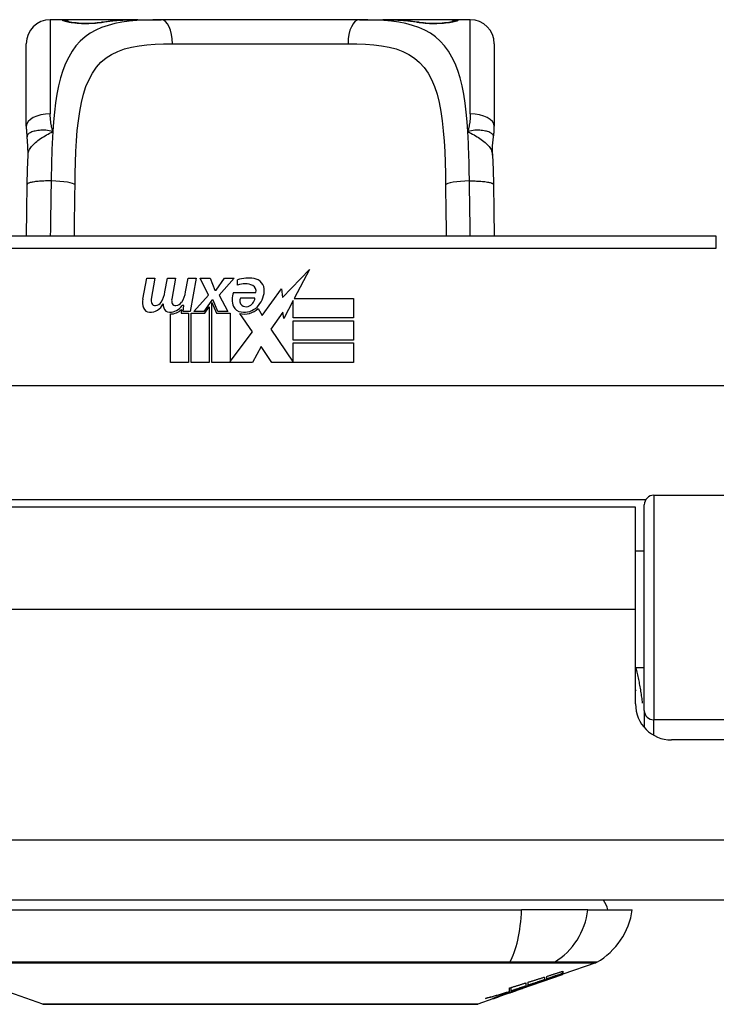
# Model space of a CAD drawing. Header units: inches. Extents: x 14 to 456, y 41 to 215.
# Tile 38 of 256: x 104.95 to 106.1, y 40.54 to 42.15. Entities that reach past the tile are written whole.
import ezdxf

# ---------------------------------------------------------------- set-up
doc = ezdxf.new("R2010")
doc.units = ezdxf.units.IN
doc.header["$MEASUREMENT"] = 0
doc.layers.add('Visible Edges(ANSI)', color=7, linetype='Continuous', lineweight=25)
doc.layers.add('Visible Tangent Edges(ANSI)', color=7, linetype='Continuous', lineweight=25)

msp = doc.modelspace()

# ---------------------------------------------------------------- linework, layer by layer
at = {"layer": 'Visible Edges(ANSI)'}
for p, q in [((105.0244, 42.1541), (105.0047, 42.1541)), ((105.1482, 42.1541), (105.0244, 42.1541)), ((105.1482, 42.1541), (105.1866, 42.1541)), ((105.5118, 42.1541), (105.1866, 42.1541)), ((105.5118, 42.1541), (105.5502, 42.1541)), ((105.674, 42.1541), (105.5502, 42.1541)), ((105.6937, 42.1541), (105.674, 42.1541)), ((104.9654, 41.9793), (104.9654, 42.1147)), ((105.7331, 42.1147), (105.7331, 41.9793)), ((106.0973, 41.7987), (104.6012, 41.7987)), ((105.3859, 41.6982), (105.4298, 41.7444)), ((105.4298, 41.7444), (105.4049, 41.6967)), ((105.1566, 41.6957), (105.1632, 41.73)), ((105.1632, 41.73), (105.1764, 41.73)), ((105.1764, 41.73), (105.1703, 41.6955)), ((105.1929, 41.7075), (105.1968, 41.73)), ((105.1968, 41.73), (105.21, 41.73)), ((105.21, 41.73), (105.2039, 41.6955)), ((105.2268, 41.7075), (105.2307, 41.73)), ((105.2307, 41.73), (105.2439, 41.73)), ((105.2439, 41.73), (105.2343, 41.6754)), ((105.2508, 41.73), (105.267, 41.73)), ((105.2643, 41.7019), (105.2508, 41.73)), ((105.267, 41.73), (105.2745, 41.7105)), ((105.2769, 41.7105), (105.2904, 41.73)), ((105.3066, 41.73), (105.282, 41.7021)), ((105.2904, 41.73), (105.3066, 41.73)), ((105.312, 41.7183), (105.312, 41.7273)), ((105.2745, 41.7105), (105.2769, 41.7105)), ((105.3054, 41.7063), (105.342, 41.7063)), ((105.3525, 41.6684), (105.3839, 41.7124)), ((105.3839, 41.7124), (105.3859, 41.6982)), ((105.24, 41.6754), (105.2643, 41.7019)), ((105.2697, 41.6938), (105.2564, 41.6754)), ((105.2718, 41.6938), (105.2697, 41.6938)), ((105.2697, 41.6902), (105.2772, 41.6726)), ((105.2697, 41.5917), (105.2697, 41.6902)), ((105.2796, 41.6754), (105.2718, 41.6938)), ((105.282, 41.7021), (105.2958, 41.6754)), ((105.3405, 41.6973), (105.3165, 41.6973)), ((105.4032, 41.6934), (105.3879, 41.664)), ((105.4032, 41.6646), (105.4032, 41.6934)), ((105.4049, 41.6967), (105.5019, 41.6967)), ((105.5019, 41.6967), (105.5019, 41.6646)), ((105.2019, 41.5917), (105.2019, 41.6712)), ((105.2199, 41.6787), (105.2193, 41.6726)), ((105.2193, 41.6726), (105.2316, 41.6726)), ((105.2238, 41.685), (105.2209, 41.685)), ((105.2229, 41.6754), (105.2238, 41.685)), ((105.2343, 41.6754), (105.2229, 41.6754)), ((105.2316, 41.6726), (105.2316, 41.5917)), ((105.2358, 41.6726), (105.258, 41.6726)), ((105.2358, 41.5917), (105.2358, 41.6726)), ((105.2564, 41.6754), (105.24, 41.6754)), ((105.258, 41.6726), (105.2655, 41.6829)), ((105.2655, 41.6829), (105.2655, 41.5917)), ((105.2772, 41.6726), (105.2997, 41.6726)), ((105.2958, 41.6754), (105.2796, 41.6754)), ((105.2997, 41.6726), (105.2997, 41.593)), ((105.3363, 41.642), (105.3156, 41.6718)), ((105.3456, 41.6799), (105.3525, 41.6684)), ((105.386, 41.6741), (105.3663, 41.646)), ((105.3879, 41.664), (105.386, 41.6741)), ((105.5019, 41.6646), (105.4032, 41.6646)), ((105.4032, 41.6601), (105.5019, 41.6601)), ((105.4032, 41.628), (105.4032, 41.6601)), ((105.5019, 41.6601), (105.5019, 41.628)), ((105.2997, 41.593), (105.3363, 41.642)), ((105.3663, 41.646), (105.4032, 41.5923)), ((105.5019, 41.628), (105.4032, 41.628)), ((105.4032, 41.6238), (105.5019, 41.6238)), ((105.4032, 41.5923), (105.4032, 41.6238)), ((105.5019, 41.6238), (105.5019, 41.5917)), ((105.3505, 41.6178), (105.3366, 41.5917)), ((105.3681, 41.5917), (105.3505, 41.6178)), ((105.2316, 41.5917), (105.2019, 41.5917)), ((105.2655, 41.5917), (105.2358, 41.5917)), ((105.3366, 41.5917), (105.2697, 41.5917)), ((105.5019, 41.5917), (105.3681, 41.5917)), ((106.5061, 41.553), (104.1923, 41.553)), ((105.9949, 41.3737), (106.5845, 41.3737)), ((105.9647, 41.3542), (104.7337, 41.3542)), ((105.9647, 41.1862), (105.9647, 41.3542)), ((105.9791, 41.0203), (105.9791, 41.358)), ((105.9791, 41.2817), (105.9647, 41.2817)), ((105.9647, 41.0312), (105.9647, 41.1862)), ((105.9791, 41.0907), (105.9647, 41.0907)), ((105.9791, 41.0203), (105.9791, 40.9926)), ((106.5712, 40.9722), (106.0238, 40.9722)), ((109.5002, 40.7092), (61.8952, 40.7092)), ((104.9205, 40.6934), (105.7779, 40.6934)), ((105.8867, 40.6934), (105.7779, 40.6934)), ((105.8867, 40.6934), (105.9595, 40.6934)), ((105.8996, 40.6065), (105.8457, 40.5877)), ((105.8457, 40.5878), (105.8447, 40.5874)), ((105.8447, 40.5873), (105.8447, 40.5875)), ((105.8452, 40.5889), (105.8452, 40.5926)), ((105.8457, 40.5927), (105.8457, 40.5883)), ((105.8457, 40.5879), (105.8457, 40.5877)), ((105.7784, 40.5641), (105.8447, 40.5873)), ((105.785, 40.5734), (105.785, 40.5684)), ((105.7887, 40.5697), (105.7887, 40.5746)), ((105.8039, 40.5733), (105.8039, 40.5738)), ((105.8155, 40.583), (105.8155, 40.5788)), ((105.819, 40.58), (105.819, 40.5841)), ((105.824, 40.5805), (105.824, 40.5812)), ((104.9924, 40.5388), (104.9142, 40.5662)), ((105.7784, 40.5641), (105.737, 40.5496)), ((105.757, 40.5583), (105.757, 40.5591)), ((105.7577, 40.5573), (105.7577, 40.5576)), ((105.7577, 40.5573), (105.7577, 40.557)), ((105.7582, 40.5595), (105.7582, 40.5652)), ((105.761, 40.5604), (105.761, 40.5661)), ((105.7697, 40.5612), (105.7697, 40.5615)), ((105.7767, 40.5636), (105.7767, 40.5637)), ((105.7855, 40.5681), (105.7771, 40.5651)), ((105.7771, 40.5651), (105.7771, 40.5654)), ((105.7797, 40.5647), (105.7797, 40.5651)), ((105.7819, 40.5659), (105.7819, 40.5666)), ((105.7305, 40.5474), (105.706, 40.5388)), ((105.7305, 40.5474), (105.7305, 40.5474)), ((105.7402, 40.5508), (105.7327, 40.5482)), ((105.7327, 40.5482), (105.7327, 40.5487)), ((105.7383, 40.5502), (105.7383, 40.5508)), ((105.7502, 40.5547), (105.7502, 40.555)), ((105.7502, 40.5543), (105.7502, 40.5547))]:
    msp.add_line(p, q, dxfattribs=at)
at = {"layer": 'Visible Edges(ANSI)', "flags": 128}
for points in [[(105.0324, 42.1515), (105.033, 42.1514), (105.0346, 42.151), (105.0399, 42.1501), (105.0471, 42.1492), (105.0554, 42.1486), (105.0645, 42.1484), (105.0734, 42.1486), (105.0817, 42.1493), (105.0886, 42.1502)], [(105.0886, 42.1502), (105.1028, 42.152), (105.1175, 42.1532), (105.1327, 42.1539), (105.1482, 42.1541)], [(105.5502, 42.1541), (105.5657, 42.1539), (105.5809, 42.1532), (105.5956, 42.152), (105.6099, 42.1502)], [(105.6099, 42.1502), (105.6168, 42.1493), (105.6251, 42.1486), (105.634, 42.1484), (105.643, 42.1486), (105.6514, 42.1492), (105.6586, 42.1501), (105.6638, 42.151), (105.6654, 42.1514), (105.6661, 42.1515)], [(104.9654, 41.9793), (104.9654, 41.9786), (104.9654, 41.9779), (104.9654, 41.9772), (104.9654, 41.9765), (104.9654, 41.9758), (104.9654, 41.9751), (104.9655, 41.9744), (104.9655, 41.9736), (104.9655, 41.9729), (104.9656, 41.9722), (104.9656, 41.9715), (104.9657, 41.9708), (104.9657, 41.9701), (104.9658, 41.9693), (104.9659, 41.9686), (104.9659, 41.9679), (104.966, 41.9672), (104.9661, 41.9665), (104.9661, 41.9657), (104.9662, 41.965), (104.9663, 41.9643), (104.9664, 41.9636), (104.9665, 41.9628), (104.9666, 41.9621)], [(105.7318, 41.9621), (105.7319, 41.9628), (105.732, 41.9636), (105.7321, 41.9643), (105.7322, 41.965), (105.7323, 41.9657), (105.7324, 41.9665), (105.7325, 41.9672), (105.7325, 41.9679), (105.7326, 41.9686), (105.7327, 41.9693), (105.7327, 41.9701), (105.7328, 41.9708), (105.7328, 41.9715), (105.7329, 41.9722), (105.7329, 41.9729), (105.7329, 41.9736), (105.733, 41.9744), (105.733, 41.9751), (105.733, 41.9758), (105.733, 41.9765), (105.7331, 41.9772), (105.7331, 41.9779), (105.7331, 41.9786), (105.7331, 41.9793)], [(104.9682, 41.9318), (104.9681, 41.947), (104.9666, 41.9621)], [(105.7303, 41.9318), (105.7303, 41.947), (105.7318, 41.9621)], [(104.9668, 41.8837), (104.9673, 41.908), (104.9682, 41.9318)], [(105.7303, 41.9318), (105.7311, 41.908), (105.7316, 41.8837)], [(104.9656, 41.7987), (104.9661, 41.8409), (104.9668, 41.8837)], [(105.7316, 41.8837), (105.7323, 41.8409), (105.7329, 41.7987)], [(105.9647, 41.0545), (105.9647, 41.0544), (105.9648, 41.0544), (105.9648, 41.0543), (105.9648, 41.0543), (105.9648, 41.0542), (105.9649, 41.0542), (105.9649, 41.0541), (105.9649, 41.054), (105.9649, 41.054), (105.9649, 41.0539), (105.965, 41.0539), (105.965, 41.0538), (105.965, 41.0538), (105.965, 41.0537), (105.9651, 41.0537), (105.9651, 41.0536), (105.9651, 41.0536), (105.9651, 41.0535), (105.9651, 41.0535), (105.9652, 41.0534), (105.9652, 41.0533), (105.9652, 41.0533), (105.9652, 41.0532), (105.9652, 41.0532)], [(105.8005, 40.5726), (105.8022, 40.5733), (105.804, 40.5739), (105.8057, 40.5745), (105.8075, 40.5752), (105.8093, 40.5758), (105.811, 40.5765), (105.8128, 40.5771), (105.8146, 40.5778), (105.8165, 40.5784), (105.8183, 40.5791), (105.8201, 40.5798), (105.822, 40.5805), (105.8239, 40.5811), (105.8257, 40.5818), (105.8276, 40.5825), (105.8295, 40.5832), (105.8314, 40.5839), (105.8334, 40.5846), (105.8353, 40.5853), (105.8373, 40.586), (105.8392, 40.5867), (105.8412, 40.5875), (105.8432, 40.5882), (105.8452, 40.5889)], [(105.819, 40.5841), (105.8201, 40.5845), (105.8212, 40.5848), (105.8223, 40.5852), (105.8234, 40.5856), (105.8246, 40.5859), (105.8257, 40.5863), (105.8268, 40.5866), (105.8279, 40.587), (105.829, 40.5873), (105.8301, 40.5877), (105.8312, 40.5881), (105.8324, 40.5884), (105.8335, 40.5888), (105.8346, 40.5891), (105.8357, 40.5895), (105.8368, 40.5898), (105.8379, 40.5902), (105.8391, 40.5906), (105.8402, 40.5909), (105.8413, 40.5913), (105.8424, 40.5916), (105.8435, 40.592), (105.8446, 40.5924), (105.8457, 40.5927)], [(105.8452, 40.5889), (105.8441, 40.5885), (105.843, 40.5882), (105.8419, 40.5878), (105.8409, 40.5874), (105.8398, 40.587), (105.8387, 40.5867), (105.8376, 40.5863), (105.8365, 40.5859), (105.8354, 40.5855), (105.8343, 40.5852), (105.8332, 40.5848), (105.8321, 40.5844), (105.831, 40.5841), (105.8299, 40.5837), (105.8288, 40.5833), (105.8277, 40.5829), (105.8266, 40.5826), (105.8255, 40.5822), (105.8244, 40.5818), (105.8234, 40.5814), (105.8223, 40.5811), (105.8212, 40.5807), (105.8201, 40.5803), (105.819, 40.58)], [(105.8457, 40.5883), (105.8449, 40.588), (105.844, 40.5877), (105.8431, 40.5874), (105.8423, 40.5871), (105.8414, 40.5867), (105.8405, 40.5864), (105.8396, 40.5861), (105.8387, 40.5858), (105.8378, 40.5854), (105.8369, 40.5851), (105.836, 40.5848), (105.835, 40.5845), (105.8341, 40.5841), (105.8332, 40.5838), (105.8323, 40.5835), (105.8314, 40.5831), (105.8304, 40.5828), (105.8295, 40.5825), (105.8286, 40.5821), (105.8277, 40.5818), (105.8267, 40.5815), (105.8258, 40.5811), (105.8249, 40.5808), (105.824, 40.5805)], [(105.824, 40.5805), (105.8249, 40.5808), (105.8258, 40.5811), (105.8267, 40.5814), (105.8276, 40.5817), (105.8285, 40.582), (105.8294, 40.5823), (105.8303, 40.5826), (105.8312, 40.5829), (105.8321, 40.5832), (105.833, 40.5835), (105.834, 40.5839), (105.8349, 40.5842), (105.8358, 40.5845), (105.8367, 40.5848), (105.8376, 40.5851), (105.8385, 40.5854), (105.8394, 40.5857), (105.8403, 40.586), (105.8412, 40.5863), (105.8421, 40.5866), (105.843, 40.5869), (105.8439, 40.5873), (105.8448, 40.5876), (105.8457, 40.5879)], [(105.7582, 40.5652), (105.7593, 40.5656), (105.7605, 40.5659), (105.7616, 40.5663), (105.7627, 40.5666), (105.7638, 40.5669), (105.7649, 40.5673), (105.766, 40.5676), (105.7672, 40.568), (105.7683, 40.5683), (105.7694, 40.5686), (105.7705, 40.569), (105.7716, 40.5693), (105.7727, 40.5697), (105.7738, 40.57), (105.775, 40.5703), (105.7761, 40.5707), (105.7772, 40.571), (105.7783, 40.5714), (105.7794, 40.5717), (105.7805, 40.5721), (105.7816, 40.5724), (105.7828, 40.5728), (105.7839, 40.5731), (105.785, 40.5734)], [(105.7771, 40.5651), (105.7781, 40.5654), (105.779, 40.5658), (105.78, 40.5661), (105.781, 40.5664), (105.782, 40.5667), (105.783, 40.567), (105.7839, 40.5673), (105.7849, 40.5676), (105.7859, 40.5679), (105.7869, 40.5682), (105.7878, 40.5685), (105.7888, 40.5688), (105.7898, 40.5692), (105.7908, 40.5695), (105.7917, 40.5698), (105.7927, 40.5701), (105.7937, 40.5704), (105.7947, 40.5707), (105.7956, 40.571), (105.7966, 40.5714), (105.7976, 40.5717), (105.7985, 40.572), (105.7995, 40.5723), (105.8005, 40.5726)], [(105.8039, 40.5733), (105.8028, 40.5729), (105.8018, 40.5725), (105.8008, 40.5722), (105.7998, 40.5718), (105.7987, 40.5714), (105.7977, 40.5711), (105.7967, 40.5707), (105.7956, 40.5703), (105.7946, 40.5699), (105.7936, 40.5696), (105.7925, 40.5692), (105.7915, 40.5688), (105.7904, 40.5685), (105.7894, 40.5681), (105.7884, 40.5677), (105.7873, 40.5673), (105.7863, 40.567), (105.7852, 40.5666), (105.7842, 40.5662), (105.7831, 40.5659), (105.7821, 40.5655), (105.7811, 40.5651), (105.78, 40.5648), (105.779, 40.5644)], [(105.7887, 40.5746), (105.7898, 40.575), (105.791, 40.5753), (105.7921, 40.5757), (105.7932, 40.576), (105.7943, 40.5763), (105.7954, 40.5767), (105.7965, 40.577), (105.7977, 40.5774), (105.7988, 40.5777), (105.7999, 40.5781), (105.801, 40.5784), (105.8021, 40.5788), (105.8032, 40.5791), (105.8043, 40.5795), (105.8055, 40.5799), (105.8066, 40.5802), (105.8077, 40.5806), (105.8088, 40.5809), (105.8099, 40.5813), (105.811, 40.5816), (105.8121, 40.582), (105.8133, 40.5823), (105.8144, 40.5827), (105.8155, 40.583)], [(105.8155, 40.5788), (105.8144, 40.5784), (105.8133, 40.578), (105.8121, 40.5776), (105.811, 40.5772), (105.8099, 40.5769), (105.8088, 40.5765), (105.8077, 40.5761), (105.8066, 40.5757), (105.8055, 40.5754), (105.8043, 40.575), (105.8032, 40.5746), (105.8021, 40.5742), (105.801, 40.5738), (105.7999, 40.5735), (105.7988, 40.5731), (105.7976, 40.5727), (105.7965, 40.5723), (105.7954, 40.572), (105.7943, 40.5716), (105.7932, 40.5712), (105.7921, 40.5708), (105.791, 40.5704), (105.7898, 40.5701), (105.7887, 40.5697)], [(105.8447, 40.5873), (105.843, 40.5867), (105.8413, 40.5862), (105.8397, 40.5856), (105.838, 40.585), (105.8363, 40.5844), (105.8346, 40.5838), (105.8329, 40.5832), (105.8312, 40.5826), (105.8295, 40.582), (105.8278, 40.5814), (105.8261, 40.5809), (105.8244, 40.5803), (105.8227, 40.5797), (105.8209, 40.5791), (105.8192, 40.5785), (105.8175, 40.5779), (105.8158, 40.5773), (105.8141, 40.5767), (105.8124, 40.5762), (105.8107, 40.5756), (105.809, 40.575), (105.8073, 40.5744), (105.8056, 40.5738), (105.8039, 40.5733)], [(105.7185, 40.5479), (105.7201, 40.5484), (105.7218, 40.5488), (105.7235, 40.5493), (105.7251, 40.5498), (105.7268, 40.5502), (105.7285, 40.5507), (105.7301, 40.5512), (105.7318, 40.5516), (105.7334, 40.5521), (105.7351, 40.5526), (105.7368, 40.5531), (105.7384, 40.5536), (105.7401, 40.5541), (105.7417, 40.5545), (105.7434, 40.555), (105.745, 40.5555), (105.7467, 40.556), (105.7484, 40.5565), (105.75, 40.557), (105.7517, 40.5575), (105.7533, 40.558), (105.7549, 40.5585), (105.7566, 40.559), (105.7582, 40.5595)], [(105.757, 40.5583), (105.7554, 40.5578), (105.7538, 40.5574), (105.7522, 40.5569), (105.7506, 40.5564), (105.749, 40.556), (105.7474, 40.5555), (105.7458, 40.5551), (105.7442, 40.5546), (105.7426, 40.5542), (105.741, 40.5537), (105.7394, 40.5533), (105.7378, 40.5529), (105.7362, 40.5524), (105.7346, 40.552), (105.733, 40.5516), (105.7314, 40.5511), (105.7298, 40.5507), (105.7282, 40.5503), (105.7265, 40.5499), (105.7249, 40.5495), (105.7233, 40.5491), (105.7217, 40.5487), (105.7201, 40.5483), (105.7185, 40.5479)], [(105.7819, 40.5659), (105.7803, 40.5654), (105.7788, 40.5649), (105.7773, 40.5644), (105.7758, 40.5639), (105.7743, 40.5634), (105.7727, 40.5629), (105.7712, 40.5624), (105.7697, 40.5619), (105.7682, 40.5614), (105.7666, 40.5609), (105.7651, 40.5604), (105.7636, 40.56), (105.762, 40.5595), (105.7605, 40.559), (105.759, 40.5585), (105.7574, 40.558), (105.7559, 40.5575), (105.7544, 40.5571), (105.7528, 40.5566), (105.7513, 40.5561), (105.7498, 40.5556), (105.7482, 40.5552), (105.7467, 40.5547), (105.7452, 40.5542)], [(105.7452, 40.5542), (105.7456, 40.5544), (105.7461, 40.5546), (105.7466, 40.5547), (105.7471, 40.5549), (105.7476, 40.5551), (105.7481, 40.5552), (105.7486, 40.5554), (105.7491, 40.5556), (105.7496, 40.5558), (105.7501, 40.5559), (105.7506, 40.5561), (105.7511, 40.5563), (105.7516, 40.5564), (105.7521, 40.5566), (105.7525, 40.5568), (105.753, 40.5569), (105.7535, 40.5571), (105.754, 40.5573), (105.7545, 40.5575), (105.755, 40.5576), (105.7555, 40.5578), (105.756, 40.558), (105.7565, 40.5581), (105.757, 40.5583)], [(105.7482, 40.5543), (105.7492, 40.5547), (105.7502, 40.555), (105.7512, 40.5554), (105.7522, 40.5557), (105.7532, 40.556), (105.7542, 40.5564), (105.7552, 40.5567), (105.7562, 40.557), (105.7571, 40.5574), (105.7581, 40.5577), (105.759, 40.558), (105.76, 40.5583), (105.7609, 40.5586), (105.7618, 40.5589), (105.7627, 40.5592), (105.7636, 40.5595), (105.7645, 40.5598), (105.7653, 40.5601), (105.7662, 40.5603), (105.767, 40.5606), (105.7678, 40.5609), (105.7685, 40.5611), (105.7693, 40.5614), (105.77, 40.5616)], [(105.7692, 40.5609), (105.7685, 40.5607), (105.7677, 40.5604), (105.7669, 40.5601), (105.7662, 40.5598), (105.7654, 40.5596), (105.7646, 40.5593), (105.7638, 40.559), (105.763, 40.5587), (105.7622, 40.5584), (105.7613, 40.5582), (105.7605, 40.5579), (105.7597, 40.5576), (105.7589, 40.5573), (105.7581, 40.557), (105.7573, 40.5567), (105.7565, 40.5565), (105.7557, 40.5562), (105.7549, 40.5559), (105.7541, 40.5556), (105.7533, 40.5553), (105.7525, 40.5551), (105.7517, 40.5548), (105.751, 40.5545), (105.7502, 40.5543)], [(105.7692, 40.5611), (105.769, 40.561), (105.7687, 40.561), (105.7684, 40.5609), (105.7681, 40.5608), (105.7678, 40.5606), (105.7674, 40.5605), (105.767, 40.5604), (105.7666, 40.5603), (105.7662, 40.5601), (105.7657, 40.56), (105.7652, 40.5598), (105.7647, 40.5596), (105.7642, 40.5595), (105.7637, 40.5593), (105.7631, 40.5591), (105.7626, 40.5589), (105.762, 40.5587), (105.7614, 40.5585), (105.7608, 40.5583), (105.7602, 40.5581), (105.7596, 40.5579), (105.759, 40.5577), (105.7584, 40.5575), (105.7577, 40.5573)], [(105.7577, 40.557), (105.7581, 40.5571), (105.7586, 40.5572), (105.759, 40.5574), (105.7594, 40.5576), (105.7599, 40.5577), (105.7603, 40.5579), (105.7608, 40.558), (105.7612, 40.5582), (105.7617, 40.5583), (105.7622, 40.5585), (105.7626, 40.5587), (105.7631, 40.5588), (105.7635, 40.559), (105.764, 40.5591), (105.7644, 40.5593), (105.7648, 40.5594), (105.7652, 40.5596), (105.7656, 40.5597), (105.766, 40.5599), (105.7664, 40.56), (105.7668, 40.5601), (105.7671, 40.5602), (105.7674, 40.5604), (105.7677, 40.5605)], [(105.785, 40.5684), (105.784, 40.5681), (105.783, 40.5677), (105.782, 40.5674), (105.781, 40.5671), (105.78, 40.5667), (105.779, 40.5664), (105.778, 40.5661), (105.777, 40.5657), (105.776, 40.5654), (105.775, 40.5651), (105.774, 40.5647), (105.773, 40.5644), (105.772, 40.564), (105.771, 40.5637), (105.77, 40.5634), (105.769, 40.563), (105.768, 40.5627), (105.767, 40.5624), (105.766, 40.562), (105.765, 40.5617), (105.764, 40.5614), (105.763, 40.561), (105.762, 40.5607), (105.761, 40.5604)], [(105.761, 40.5604), (105.762, 40.5607), (105.763, 40.561), (105.7641, 40.5613), (105.7651, 40.5616), (105.7661, 40.5619), (105.7671, 40.5623), (105.7681, 40.5626), (105.7692, 40.5629), (105.7702, 40.5632), (105.7712, 40.5635), (105.7722, 40.5639), (105.7733, 40.5642), (105.7743, 40.5645), (105.7753, 40.5648), (105.7763, 40.5651), (105.7773, 40.5655), (105.7784, 40.5658), (105.7794, 40.5661), (105.7804, 40.5664), (105.7814, 40.5668), (105.7824, 40.5671), (105.7834, 40.5674), (105.7845, 40.5677), (105.7855, 40.5681)], [(105.7677, 40.5605), (105.768, 40.5606), (105.7682, 40.5606), (105.7684, 40.5607), (105.7686, 40.5608), (105.7688, 40.5609), (105.7689, 40.5609), (105.7691, 40.561), (105.7692, 40.561), (105.7693, 40.5611), (105.7694, 40.5611), (105.7695, 40.5611), (105.7696, 40.5612), (105.7697, 40.5612), (105.7697, 40.5612), (105.7697, 40.5612), (105.7697, 40.5612), (105.7697, 40.5612), (105.7697, 40.5612), (105.7697, 40.5612), (105.7696, 40.5612), (105.7695, 40.5612), (105.7695, 40.5612), (105.7693, 40.5611), (105.7692, 40.5611)], [(105.7767, 40.5636), (105.7767, 40.5636), (105.7766, 40.5635), (105.7765, 40.5635), (105.7763, 40.5635), (105.7762, 40.5634), (105.776, 40.5633), (105.7758, 40.5632), (105.7755, 40.5632), (105.7753, 40.5631), (105.775, 40.563), (105.7747, 40.5629), (105.7744, 40.5627), (105.774, 40.5626), (105.7737, 40.5625), (105.7733, 40.5624), (105.7729, 40.5622), (105.7725, 40.5621), (105.7721, 40.5619), (105.7716, 40.5618), (105.7712, 40.5616), (105.7707, 40.5614), (105.7702, 40.5613), (105.7697, 40.5611), (105.7692, 40.5609)], [(105.77, 40.5616), (105.7707, 40.5618), (105.7713, 40.562), (105.7719, 40.5622), (105.7725, 40.5624), (105.773, 40.5626), (105.7735, 40.5627), (105.774, 40.5629), (105.7745, 40.563), (105.7749, 40.5632), (105.7753, 40.5633), (105.7756, 40.5634), (105.7759, 40.5635), (105.7762, 40.5636), (105.7764, 40.5636), (105.7766, 40.5637), (105.7768, 40.5637), (105.7769, 40.5638), (105.777, 40.5638), (105.7771, 40.5638), (105.7771, 40.5638), (105.777, 40.5638), (105.777, 40.5637), (105.7769, 40.5637), (105.7767, 40.5636)], [(105.7722, 40.5624), (105.7726, 40.5626), (105.773, 40.5627), (105.7734, 40.5628), (105.7738, 40.563), (105.7743, 40.5631), (105.7747, 40.5633), (105.7751, 40.5634), (105.7755, 40.5636), (105.7759, 40.5637), (105.7763, 40.5639), (105.7767, 40.564), (105.7771, 40.5642), (105.7775, 40.5643), (105.7779, 40.5644), (105.7783, 40.5646), (105.7787, 40.5647), (105.7791, 40.5649), (105.7795, 40.565), (105.7799, 40.5652), (105.7803, 40.5653), (105.7807, 40.5655), (105.7811, 40.5656), (105.7815, 40.5657), (105.7819, 40.5659)], [(105.779, 40.5644), (105.7792, 40.5645), (105.7794, 40.5645), (105.7795, 40.5646), (105.7796, 40.5646), (105.7797, 40.5647), (105.7797, 40.5647), (105.7796, 40.5647), (105.7795, 40.5647), (105.7794, 40.5646), (105.7792, 40.5646), (105.779, 40.5645), (105.7787, 40.5644), (105.7784, 40.5643), (105.778, 40.5642), (105.7776, 40.5641), (105.7772, 40.564), (105.7767, 40.5638), (105.7762, 40.5637), (105.7756, 40.5635), (105.775, 40.5633), (105.7743, 40.5631), (105.7737, 40.5629), (105.773, 40.5626), (105.7722, 40.5624)], [(105.7327, 40.5482), (105.7325, 40.5481), (105.7322, 40.548), (105.732, 40.5479), (105.7317, 40.5479), (105.7315, 40.5478), (105.7313, 40.5478), (105.7312, 40.5477), (105.731, 40.5477), (105.7309, 40.5476), (105.7308, 40.5476), (105.7307, 40.5476), (105.7306, 40.5476), (105.7305, 40.5476), (105.7305, 40.5476), (105.7304, 40.5476), (105.7304, 40.5476), (105.7304, 40.5476), (105.7305, 40.5476), (105.7305, 40.5477), (105.7306, 40.5477), (105.7306, 40.5478), (105.7307, 40.5478), (105.7308, 40.5479), (105.731, 40.548)], [(105.7305, 40.5474), (105.7307, 40.5475), (105.731, 40.5476), (105.7313, 40.5477), (105.7316, 40.5477), (105.7318, 40.5478), (105.7321, 40.5479), (105.7324, 40.548), (105.7327, 40.5481), (105.7329, 40.5482), (105.7332, 40.5483), (105.7335, 40.5484), (105.7337, 40.5485), (105.734, 40.5486), (105.7343, 40.5487), (105.7346, 40.5488), (105.7348, 40.5489), (105.7351, 40.549), (105.7354, 40.5491), (105.7356, 40.5492), (105.7359, 40.5493), (105.7362, 40.5494), (105.7365, 40.5494), (105.7367, 40.5495), (105.737, 40.5496)], [(105.731, 40.548), (105.7312, 40.5481), (105.7314, 40.5482), (105.7317, 40.5483), (105.7321, 40.5485), (105.7325, 40.5486), (105.733, 40.5488), (105.7336, 40.5491), (105.7342, 40.5493), (105.7348, 40.5495), (105.7355, 40.5498), (105.7363, 40.5501), (105.737, 40.5504), (105.7378, 40.5507), (105.7387, 40.551), (105.7396, 40.5513), (105.7405, 40.5516), (105.7414, 40.5519), (105.7423, 40.5523), (105.7433, 40.5526), (105.7443, 40.553), (105.7452, 40.5533), (105.7462, 40.5536), (105.7472, 40.554), (105.7482, 40.5543)], [(105.7407, 40.5513), (105.7404, 40.5512), (105.74, 40.551), (105.7397, 40.5509), (105.7394, 40.5508), (105.7392, 40.5507), (105.739, 40.5506), (105.7388, 40.5505), (105.7386, 40.5504), (105.7385, 40.5504), (105.7384, 40.5503), (105.7383, 40.5503), (105.7383, 40.5502), (105.7383, 40.5502), (105.7383, 40.5502), (105.7384, 40.5502), (105.7384, 40.5503), (105.7386, 40.5503), (105.7387, 40.5503), (105.7389, 40.5504), (105.7391, 40.5504), (105.7393, 40.5505), (105.7396, 40.5506), (105.7399, 40.5507), (105.7402, 40.5508)], [(105.7502, 40.5547), (105.7498, 40.5545), (105.7493, 40.5544), (105.7489, 40.5542), (105.7484, 40.5541), (105.7479, 40.5539), (105.7475, 40.5537), (105.747, 40.5536), (105.7465, 40.5534), (105.7461, 40.5533), (105.7456, 40.5531), (105.7452, 40.5529), (105.7447, 40.5528), (105.7443, 40.5526), (105.7439, 40.5525), (105.7435, 40.5523), (105.7431, 40.5522), (105.7428, 40.5521), (105.7424, 40.5519), (105.7421, 40.5518), (105.7418, 40.5517), (105.7415, 40.5516), (105.7412, 40.5515), (105.7409, 40.5514), (105.7407, 40.5513)], [(104.994, 40.5385), (104.9945, 40.5385), (104.9957, 40.5385), (104.9979, 40.5385), (105.0008, 40.5385), (105.0046, 40.5385), (105.0093, 40.5385), (105.0148, 40.5385), (105.0211, 40.5385), (105.0281, 40.5384), (105.036, 40.5384), (105.0446, 40.5384), (105.0539, 40.5384), (105.0639, 40.5384), (105.0745, 40.5384), (105.0859, 40.5383), (105.0979, 40.5383), (105.1104, 40.5383), (105.1236, 40.5384), (105.1373, 40.5384), (105.1515, 40.5384), (105.1662, 40.5384), (105.1813, 40.5384), (105.1969, 40.5384), (105.2129, 40.5385), (105.2293, 40.5385), (105.2459, 40.5385), (105.2628, 40.5385), (105.2798, 40.5385), (105.2969, 40.5385), (105.3142, 40.5385), (105.3316, 40.5385), (105.3491, 40.5385), (105.3666, 40.5385), (105.3841, 40.5385), (105.4014, 40.5385), (105.4186, 40.5385), (105.4355, 40.5385), (105.4523, 40.5385), (105.4689, 40.5385), (105.4852, 40.5385), (105.5013, 40.5384), (105.5169, 40.5384), (105.5321, 40.5384), (105.5469, 40.5384), (105.5611, 40.5384), (105.5748, 40.5384), (105.588, 40.5383), (105.6005, 40.5383), (105.6125, 40.5383), (105.6239, 40.5384), (105.6346, 40.5384), (105.6445, 40.5384), (105.6538, 40.5384), (105.6624, 40.5384), (105.6703, 40.5384), (105.6774, 40.5385), (105.6837, 40.5385), (105.6892, 40.5385), (105.6938, 40.5385), (105.6976, 40.5385), (105.7006, 40.5385), (105.7027, 40.5385), (105.704, 40.5385), (105.7044, 40.5385)]]:
    msp.add_lwpolyline(points, dxfattribs=at)
at = {"layer": 'Visible Edges(ANSI)'}
for centre, radius, start, end in [((105.0047, 42.1147), 0.0394, 90, 180), ((105.0244, 42.1344), 0.0197, 56.88, 90), ((105.674, 42.1344), 0.0197, 90, 123.12), ((105.6937, 42.1147), 0.0394, 0, 90), ((105.3301, 41.6694), 0.0607, 81.5605, 107.3343), ((105.3238, 41.69), 0.0307, 64.6784, 112.5609), ((105.3361, 41.7099), 0.0197, 356.5646, 81.5605), ((105.147, 41.7149), 0.0465, 328.5584, 350.8257), ((105.181, 41.7156), 0.0465, 327.5992, 350), ((105.3312, 41.6949), 0.0282, 156.1555, 203.8445), ((105.3328, 41.709), 0.0096, 343.5261, 64.6784), ((105.3161, 41.7111), 0.0398, 314.1684, 356.5646), ((105.1848, 41.6902), 0.0288, 169, 198.4748), ((105.1676, 41.6985), 0.0246, 269.6788, 333.9508), ((105.1825, 41.6934), 0.0123, 169.9922, 203.5487), ((105.1767, 41.6909), 0.006, 203.5487, 276.1027), ((105.176, 41.6974), 0.0126, 276.1027, 327.6083), ((105.2184, 41.6895), 0.0288, 183.6169, 196.9928), ((105.2161, 41.6934), 0.0123, 170, 203.5571), ((105.2103, 41.6909), 0.006, 203.5571, 276.03), ((105.2096, 41.6974), 0.0126, 276.03, 327.5992), ((105.3249, 41.6928), 0.00955, 151.4547, 231.1652), ((105.3238, 41.6994), 0.0168, 289.3797, 352.9975), ((105.1675, 41.6845), 0.0105, 198.4748, 269.6788), ((105.2005, 41.6841), 0.0101, 196.9928, 269.4776), ((105.2006, 41.6979), 0.024, 269.4776, 327.4114), ((105.2024, 41.6952), 0.024, 268.7952, 316.5849), ((105.3193, 41.6897), 0.0152, 203.8445, 265.0802), ((105.323, 41.704), 0.033, 257.079, 313.1785), ((105.323, 41.704), 0.0299, 260.4085, 314.1684), ((105.3258, 41.6939), 0.0109, 231.1652, 289.3797), ((105.9949, 41.358), 0.0157, 90, 180), ((106.0238, 41.0312), 0.0591, 180, 270), ((105.8807, 40.6856), 0.0394, 11.537, 36.8699), ((105.8425, 40.7098), 0.1181, 299.8169, 352.0587), ((105.8963, 40.6158), 0.00984, 289.29, 299.8169), ((104.994, 40.5434), 0.00492, 250.71, 269.8269), ((105.7044, 40.5434), 0.00492, 270.1731, 289.29)]:
    msp.add_arc(centre, radius, start, end, dxfattribs=at)
at = {"layer": 'Visible Tangent Edges(ANSI)'}
for p, q in [((105.0047, 42.1541), (105.0047, 41.9994)), ((105.0244, 42.1535), (105.0244, 42.1541)), ((105.674, 42.1541), (105.674, 42.1535)), ((105.6937, 41.9994), (105.6937, 42.1541)), ((105.2052, 42.1147), (105.4933, 42.1147)), ((106.0973, 41.779), (106.0973, 41.7987)), ((104.6012, 41.779), (106.0973, 41.779)), ((105.9814, 41.366), (104.7171, 41.366)), ((105.9949, 41.3737), (105.9949, 41.0051)), ((105.9647, 41.1862), (104.7337, 41.1862)), ((106.302, 41.0051), (105.9949, 41.0051)), ((105.9949, 40.9797), (105.9949, 41.0051)), ((61.8952, 40.8082), (109.5002, 40.8082)), ((105.7576, 40.6065), (105.758, 40.6065)), ((105.8298, 40.6065), (105.8299, 40.6065)), ((105.7692, 40.5611), (105.7692, 40.5613)), ((105.7692, 40.5609), (105.7692, 40.561)), ((105.7407, 40.5513), (105.7407, 40.5517))]:
    msp.add_line(p, q, dxfattribs=at)
at = {"layer": 'Visible Tangent Edges(ANSI)', "flags": 128}
for points in [[(105.1866, 42.1541), (105.1729, 42.1539), (105.1596, 42.1535), (105.1466, 42.1527), (105.1341, 42.1515), (105.122, 42.1498), (105.1105, 42.1476), (105.0995, 42.1447), (105.089, 42.1412), (105.0792, 42.1369), (105.0701, 42.1318), (105.0617, 42.1258), (105.0539, 42.1189), (105.0469, 42.1111), (105.0405, 42.1023), (105.0349, 42.0927), (105.0298, 42.0822), (105.0254, 42.0708), (105.0215, 42.0586), (105.0183, 42.0456), (105.0156, 42.0318), (105.0133, 42.0174), (105.0115, 42.0023), (105.01, 41.9867), (105.0089, 41.9706)], [(105.0244, 42.1535), (105.0246, 42.1532), (105.0252, 42.1528), (105.0261, 42.1525), (105.0274, 42.152), (105.0291, 42.1516), (105.0311, 42.1511), (105.0334, 42.1507), (105.0359, 42.1502), (105.0388, 42.1497), (105.0419, 42.1493), (105.0452, 42.1489), (105.0487, 42.1486), (105.0524, 42.1483), (105.0561, 42.1481), (105.06, 42.148), (105.0638, 42.148), (105.0677, 42.148), (105.0715, 42.1482), (105.0753, 42.1484), (105.0789, 42.1486), (105.0824, 42.149), (105.0857, 42.1493), (105.0888, 42.1497), (105.0916, 42.1502)], [(105.0916, 42.1502), (105.0938, 42.1505), (105.096, 42.1509), (105.0982, 42.1512), (105.1004, 42.1515), (105.1026, 42.1518), (105.1048, 42.152), (105.1071, 42.1523), (105.1094, 42.1525), (105.1117, 42.1527), (105.114, 42.1529), (105.1164, 42.1531), (105.1187, 42.1532), (105.1211, 42.1534), (105.1235, 42.1535), (105.1259, 42.1536), (105.1283, 42.1537), (105.1308, 42.1538), (105.1332, 42.1539), (105.1357, 42.1539), (105.1382, 42.154), (105.1407, 42.154), (105.1432, 42.1541), (105.1457, 42.1541), (105.1482, 42.1541)], [(105.6896, 41.9706), (105.6884, 41.9867), (105.6869, 42.0023), (105.6851, 42.0173), (105.6829, 42.0318), (105.6802, 42.0456), (105.677, 42.0586), (105.6732, 42.0708), (105.6687, 42.0822), (105.6636, 42.0926), (105.6579, 42.1023), (105.6515, 42.111), (105.6445, 42.1188), (105.6367, 42.1258), (105.6283, 42.1318), (105.6192, 42.1369), (105.6094, 42.1412), (105.599, 42.1448), (105.5881, 42.1476), (105.5765, 42.1499), (105.5645, 42.1516), (105.5519, 42.1528), (105.5389, 42.1535), (105.5256, 42.154), (105.5118, 42.1541)], [(105.5502, 42.1541), (105.5527, 42.1541), (105.5553, 42.1541), (105.5578, 42.154), (105.5603, 42.154), (105.5628, 42.1539), (105.5652, 42.1539), (105.5677, 42.1538), (105.5701, 42.1537), (105.5725, 42.1536), (105.5749, 42.1535), (105.5773, 42.1534), (105.5797, 42.1532), (105.5821, 42.1531), (105.5844, 42.1529), (105.5867, 42.1527), (105.589, 42.1525), (105.5913, 42.1523), (105.5936, 42.152), (105.5958, 42.1518), (105.5981, 42.1515), (105.6003, 42.1512), (105.6025, 42.1509), (105.6047, 42.1505), (105.6068, 42.1502)], [(105.6068, 42.1502), (105.6097, 42.1497), (105.6128, 42.1493), (105.6161, 42.1489), (105.6196, 42.1486), (105.6232, 42.1483), (105.627, 42.1481), (105.6308, 42.148), (105.6347, 42.148), (105.6386, 42.148), (105.6424, 42.1482), (105.6461, 42.1484), (105.6498, 42.1486), (105.6533, 42.149), (105.6566, 42.1493), (105.6597, 42.1497), (105.6626, 42.1502), (105.6651, 42.1507), (105.6674, 42.1511), (105.6694, 42.1516), (105.671, 42.152), (105.6723, 42.1524), (105.6732, 42.1528), (105.6738, 42.1532), (105.674, 42.1535)], [(105.0454, 41.8831), (105.0457, 41.9016), (105.0462, 41.9199), (105.0469, 41.9379), (105.0478, 41.9553), (105.0491, 41.9721), (105.0508, 41.9882), (105.053, 42.0036), (105.0557, 42.0182), (105.0592, 42.0319), (105.0633, 42.0445), (105.0683, 42.0561), (105.074, 42.0665), (105.0805, 42.0759), (105.0879, 42.0842), (105.0962, 42.0913), (105.1054, 42.0972), (105.1155, 42.1021), (105.1263, 42.106), (105.138, 42.1091), (105.1503, 42.1114), (105.1632, 42.113), (105.1767, 42.114), (105.1907, 42.1145), (105.2052, 42.1147)], [(105.4933, 42.1147), (105.5078, 42.1145), (105.5218, 42.114), (105.5354, 42.113), (105.5483, 42.1114), (105.5606, 42.1091), (105.5722, 42.106), (105.583, 42.1021), (105.5931, 42.0972), (105.6022, 42.0912), (105.6105, 42.0841), (105.6179, 42.0758), (105.6245, 42.0664), (105.6303, 42.0559), (105.6352, 42.0443), (105.6394, 42.0317), (105.6428, 42.018), (105.6455, 42.0034), (105.6477, 41.9879), (105.6494, 41.9718), (105.6507, 41.955), (105.6517, 41.9376), (105.6523, 41.9198), (105.6528, 41.9016), (105.6531, 41.8831)], [(105.0089, 41.9706), (105.0085, 41.9717), (105.0082, 41.9729), (105.0079, 41.9741), (105.0076, 41.9753), (105.0073, 41.9765), (105.007, 41.9778), (105.0068, 41.979), (105.0065, 41.9802), (105.0063, 41.9814), (105.0061, 41.9826), (105.0059, 41.9838), (105.0057, 41.985), (105.0056, 41.9862), (105.0054, 41.9874), (105.0053, 41.9886), (105.0052, 41.9898), (105.0051, 41.991), (105.005, 41.9922), (105.0049, 41.9934), (105.0048, 41.9946), (105.0048, 41.9958), (105.0048, 41.997), (105.0047, 41.9982), (105.0047, 41.9994)], [(105.6937, 41.9994), (105.6937, 41.9982), (105.6937, 41.997), (105.6936, 41.9958), (105.6936, 41.9946), (105.6935, 41.9934), (105.6935, 41.9922), (105.6934, 41.991), (105.6933, 41.9898), (105.6931, 41.9886), (105.693, 41.9874), (105.6929, 41.9862), (105.6927, 41.985), (105.6925, 41.9838), (105.6923, 41.9826), (105.6921, 41.9814), (105.6919, 41.9802), (105.6917, 41.979), (105.6914, 41.9778), (105.6911, 41.9765), (105.6909, 41.9753), (105.6906, 41.9741), (105.6902, 41.9729), (105.6899, 41.9717), (105.6896, 41.9706)], [(105.0089, 41.9706), (105.0059, 41.9713), (105.0029, 41.9719), (105, 41.9723), (104.9972, 41.9726), (104.9945, 41.9727), (104.9919, 41.9727), (104.9893, 41.9726), (104.9868, 41.9724), (104.9845, 41.9722), (104.9822, 41.9718), (104.9801, 41.9714), (104.9781, 41.9709), (104.9762, 41.9704), (104.9745, 41.9698), (104.9729, 41.9691), (104.9715, 41.9684), (104.9703, 41.9677), (104.9692, 41.9669), (104.9683, 41.9662), (104.9676, 41.9654), (104.9671, 41.9646), (104.9668, 41.9637), (104.9666, 41.9629), (104.9666, 41.9621)], [(104.9682, 41.9318), (104.9683, 41.9336), (104.9687, 41.9354), (104.9692, 41.9372), (104.9698, 41.939), (104.9706, 41.9408), (104.9716, 41.9425), (104.9727, 41.9443), (104.974, 41.946), (104.9755, 41.9477), (104.977, 41.9494), (104.9787, 41.9511), (104.9805, 41.9527), (104.9825, 41.9544), (104.9845, 41.956), (104.9867, 41.9575), (104.9889, 41.9591), (104.9912, 41.9606), (104.9936, 41.962), (104.9961, 41.9635), (104.9986, 41.9649), (105.0011, 41.9663), (105.0037, 41.9677), (105.0063, 41.9691), (105.0089, 41.9706)], [(105.0089, 41.9706), (105.0087, 41.9673), (105.0085, 41.9641), (105.0083, 41.9608), (105.0081, 41.9575), (105.008, 41.9542), (105.0078, 41.9509), (105.0077, 41.9476), (105.0075, 41.9443), (105.0074, 41.9409), (105.0073, 41.9375), (105.0072, 41.9342), (105.0071, 41.9308), (105.007, 41.9274), (105.0069, 41.9239), (105.0068, 41.9205), (105.0067, 41.9171), (105.0066, 41.9137), (105.0065, 41.9102), (105.0065, 41.9068), (105.0064, 41.9033), (105.0063, 41.8998), (105.0063, 41.8964), (105.0062, 41.8929), (105.0062, 41.8894)], [(105.7318, 41.9621), (105.7318, 41.9629), (105.7317, 41.9637), (105.7313, 41.9646), (105.7308, 41.9654), (105.7301, 41.9662), (105.7292, 41.9669), (105.7282, 41.9677), (105.7269, 41.9684), (105.7255, 41.9691), (105.7239, 41.9698), (105.7222, 41.9704), (105.7204, 41.9709), (105.7184, 41.9714), (105.7162, 41.9718), (105.714, 41.9722), (105.7116, 41.9724), (105.7092, 41.9726), (105.7066, 41.9727), (105.704, 41.9727), (105.7012, 41.9726), (105.6984, 41.9723), (105.6955, 41.9719), (105.6926, 41.9713), (105.6896, 41.9706)], [(105.6896, 41.9706), (105.6922, 41.9691), (105.6948, 41.9677), (105.6974, 41.9663), (105.6999, 41.9649), (105.7024, 41.9635), (105.7048, 41.962), (105.7072, 41.9606), (105.7095, 41.9591), (105.7118, 41.9575), (105.7139, 41.956), (105.716, 41.9544), (105.7179, 41.9527), (105.7197, 41.9511), (105.7214, 41.9494), (105.723, 41.9477), (105.7244, 41.946), (105.7257, 41.9443), (105.7268, 41.9425), (105.7278, 41.9408), (105.7286, 41.939), (105.7293, 41.9372), (105.7298, 41.9354), (105.7301, 41.9336), (105.7303, 41.9318)], [(105.6923, 41.8894), (105.6922, 41.8929), (105.6922, 41.8964), (105.6921, 41.8999), (105.692, 41.9033), (105.692, 41.9068), (105.6919, 41.9103), (105.6918, 41.9137), (105.6918, 41.9172), (105.6917, 41.9206), (105.6916, 41.924), (105.6915, 41.9274), (105.6914, 41.9308), (105.6913, 41.9342), (105.6912, 41.9376), (105.691, 41.9409), (105.6909, 41.9443), (105.6908, 41.9476), (105.6906, 41.9509), (105.6905, 41.9543), (105.6903, 41.9575), (105.6901, 41.9608), (105.69, 41.9641), (105.6898, 41.9673), (105.6896, 41.9706)], [(105.0062, 41.8894), (105.0039, 41.8894), (105.0015, 41.8894), (104.9992, 41.8894), (104.9968, 41.8894), (104.9943, 41.8893), (104.9919, 41.8892), (104.9895, 41.8891), (104.9872, 41.8889), (104.9849, 41.8887), (104.9827, 41.8885), (104.9806, 41.8883), (104.9786, 41.888), (104.9767, 41.8877), (104.975, 41.8874), (104.9734, 41.8871), (104.972, 41.8867), (104.9708, 41.8864), (104.9697, 41.886), (104.9688, 41.8856), (104.9681, 41.8853), (104.9675, 41.8849), (104.9671, 41.8845), (104.9669, 41.8841), (104.9668, 41.8837)], [(105.0062, 41.8894), (105.0061, 41.8856), (105.0061, 41.8817), (105.006, 41.8779), (105.0059, 41.8741), (105.0059, 41.8703), (105.0058, 41.8664), (105.0057, 41.8626), (105.0057, 41.8588), (105.0056, 41.855), (105.0055, 41.8512), (105.0055, 41.8474), (105.0054, 41.8436), (105.0053, 41.8399), (105.0053, 41.8361), (105.0052, 41.8323), (105.0052, 41.8286), (105.0051, 41.8248), (105.005, 41.8211), (105.005, 41.8173), (105.005, 41.8136), (105.0049, 41.8099), (105.0049, 41.8062), (105.0048, 41.8024), (105.0048, 41.7987)], [(105.0443, 41.7988), (105.0443, 41.8022), (105.0443, 41.8057), (105.0444, 41.8091), (105.0444, 41.8126), (105.0445, 41.8161), (105.0445, 41.8196), (105.0445, 41.8231), (105.0446, 41.8266), (105.0446, 41.8301), (105.0447, 41.8336), (105.0447, 41.8371), (105.0448, 41.8406), (105.0448, 41.8441), (105.0449, 41.8477), (105.0449, 41.8512), (105.045, 41.8547), (105.045, 41.8583), (105.0451, 41.8618), (105.0451, 41.8653), (105.0452, 41.8689), (105.0452, 41.8725), (105.0453, 41.876), (105.0453, 41.8796), (105.0454, 41.8831)], [(105.6531, 41.8831), (105.6531, 41.8796), (105.6531, 41.876), (105.6532, 41.8725), (105.6532, 41.8689), (105.6533, 41.8654), (105.6533, 41.8618), (105.6534, 41.8583), (105.6534, 41.8548), (105.6535, 41.8512), (105.6535, 41.8477), (105.6536, 41.8442), (105.6536, 41.8406), (105.6537, 41.8371), (105.6537, 41.8336), (105.6538, 41.8301), (105.6538, 41.8266), (105.6539, 41.8231), (105.6539, 41.8196), (105.654, 41.8161), (105.654, 41.8126), (105.6541, 41.8091), (105.6541, 41.8057), (105.6541, 41.8022), (105.6542, 41.7987)], [(105.6923, 41.8894), (105.6946, 41.8894), (105.6969, 41.8894), (105.6993, 41.8894), (105.7017, 41.8894), (105.7041, 41.8893), (105.7065, 41.8892), (105.7089, 41.8891), (105.7112, 41.8889), (105.7135, 41.8887), (105.7157, 41.8885), (105.7178, 41.8883), (105.7198, 41.888), (105.7217, 41.8877), (105.7234, 41.8874), (105.725, 41.8871), (105.7264, 41.8867), (105.7277, 41.8864), (105.7287, 41.886), (105.7296, 41.8856), (105.7304, 41.8853), (105.7309, 41.8849), (105.7313, 41.8845), (105.7315, 41.8841), (105.7316, 41.8837)], [(105.6936, 41.7987), (105.6936, 41.8024), (105.6936, 41.8061), (105.6935, 41.8099), (105.6935, 41.8136), (105.6934, 41.8173), (105.6934, 41.8211), (105.6933, 41.8248), (105.6933, 41.8286), (105.6932, 41.8324), (105.6932, 41.8361), (105.6931, 41.8399), (105.693, 41.8437), (105.693, 41.8475), (105.6929, 41.8513), (105.6928, 41.8551), (105.6928, 41.8589), (105.6927, 41.8627), (105.6926, 41.8665), (105.6926, 41.8703), (105.6925, 41.8741), (105.6924, 41.8779), (105.6924, 41.8818), (105.6923, 41.8856), (105.6923, 41.8894)], [(105.9763, 41.0325), (105.976, 41.035), (105.9757, 41.0374), (105.9754, 41.0399), (105.975, 41.0424), (105.9747, 41.0448), (105.9743, 41.0473), (105.974, 41.0497), (105.9736, 41.0522), (105.9732, 41.0546), (105.9728, 41.0571), (105.9723, 41.0595), (105.9719, 41.0619), (105.9715, 41.0644), (105.971, 41.0668), (105.9705, 41.0692), (105.97, 41.0716), (105.9695, 41.074), (105.969, 41.0764), (105.9684, 41.0788), (105.9679, 41.0812), (105.9673, 41.0836), (105.9667, 41.086), (105.9661, 41.0883), (105.9655, 41.0907)], [(105.7588, 40.6075), (105.7259, 40.6075), (105.6926, 40.6074), (105.6589, 40.6074), (105.625, 40.6074), (105.5909, 40.6074), (105.5565, 40.6073), (105.522, 40.6073), (105.4874, 40.6073), (105.4526, 40.6073), (105.4179, 40.6073), (105.3832, 40.6073), (105.3484, 40.6073), (105.3137, 40.6073), (105.279, 40.6073), (105.2444, 40.6073), (105.2098, 40.6073), (105.1753, 40.6073), (105.141, 40.6073), (105.1069, 40.6074), (105.073, 40.6074), (105.0392, 40.6074), (105.0058, 40.6074), (104.9726, 40.6075), (104.9396, 40.6075)], [(104.9409, 40.6065), (104.9737, 40.6065), (105.0068, 40.6065), (105.0401, 40.6065), (105.0737, 40.6065), (105.1076, 40.6065), (105.1416, 40.6065), (105.1758, 40.6065), (105.2101, 40.6065), (105.2446, 40.6065), (105.2792, 40.6065), (105.3138, 40.6065), (105.3484, 40.6065), (105.3831, 40.6065), (105.4177, 40.6065), (105.4524, 40.6065), (105.487, 40.6065), (105.5215, 40.6065), (105.556, 40.6065), (105.5902, 40.6065), (105.6243, 40.6065), (105.658, 40.6065), (105.6916, 40.6065), (105.7247, 40.6065), (105.7576, 40.6065)], [(105.758, 40.6065), (105.7621, 40.6065), (105.7662, 40.6065), (105.7701, 40.6065), (105.774, 40.6065), (105.7778, 40.6065), (105.7816, 40.6065), (105.7852, 40.6065), (105.7888, 40.6065), (105.7922, 40.6065), (105.7956, 40.6065), (105.7989, 40.6065), (105.802, 40.6065), (105.805, 40.6065), (105.8079, 40.6065), (105.8107, 40.6065), (105.8134, 40.6065), (105.8159, 40.6065), (105.8183, 40.6065), (105.8206, 40.6065), (105.8227, 40.6065), (105.8247, 40.6065), (105.8265, 40.6065), (105.8282, 40.6065), (105.8298, 40.6065)], [(105.832, 40.6075), (105.8305, 40.6075), (105.8288, 40.6075), (105.827, 40.6075), (105.825, 40.6075), (105.8228, 40.6075), (105.8205, 40.6075), (105.8181, 40.6075), (105.8155, 40.6076), (105.8128, 40.6076), (105.8099, 40.6076), (105.807, 40.6076), (105.8039, 40.6076), (105.8007, 40.6076), (105.7973, 40.6076), (105.7939, 40.6076), (105.7903, 40.6076), (105.7867, 40.6075), (105.7829, 40.6075), (105.7791, 40.6075), (105.7752, 40.6075), (105.7712, 40.6075), (105.7671, 40.6075), (105.763, 40.6075), (105.7588, 40.6075)], [(105.8299, 40.6065), (105.8356, 40.6065), (105.841, 40.6065), (105.8461, 40.6065), (105.851, 40.6065), (105.8557, 40.6065), (105.8602, 40.6065), (105.8644, 40.6065), (105.8684, 40.6065), (105.8722, 40.6065), (105.8757, 40.6065), (105.879, 40.6065), (105.882, 40.6065), (105.8848, 40.6065), (105.8873, 40.6065), (105.8897, 40.6065), (105.8917, 40.6065), (105.8936, 40.6065), (105.8952, 40.6065), (105.8965, 40.6065), (105.8976, 40.6065), (105.8985, 40.6065), (105.8991, 40.6065), (105.8994, 40.6065), (105.8996, 40.6065)], [(105.9012, 40.6073), (105.9011, 40.6073), (105.9007, 40.6073), (105.9001, 40.6073), (105.8993, 40.6073), (105.8982, 40.6073), (105.8968, 40.6073), (105.8953, 40.6073), (105.8935, 40.6073), (105.8914, 40.6073), (105.8891, 40.6073), (105.8866, 40.6073), (105.8838, 40.6073), (105.8808, 40.6074), (105.8775, 40.6074), (105.874, 40.6074), (105.8703, 40.6074), (105.8663, 40.6074), (105.8621, 40.6074), (105.8577, 40.6074), (105.853, 40.6074), (105.8481, 40.6075), (105.843, 40.6075), (105.8376, 40.6075), (105.832, 40.6075)], [(105.0758, 40.5385), (105.0692, 40.5385), (105.063, 40.5385), (105.0569, 40.5385), (105.0511, 40.5386), (105.0456, 40.5386), (105.0403, 40.5386), (105.0353, 40.5386), (105.0305, 40.5386), (105.026, 40.5386), (105.0217, 40.5387), (105.0177, 40.5387), (105.014, 40.5387), (105.0106, 40.5387), (105.0074, 40.5387), (105.0046, 40.5387), (105.002, 40.5387), (104.9998, 40.5388), (104.9978, 40.5388), (104.9962, 40.5388), (104.9948, 40.5388), (104.9938, 40.5388), (104.993, 40.5388), (104.9926, 40.5388), (104.9924, 40.5388)], [(105.1203, 40.5385), (105.1183, 40.5385), (105.1163, 40.5385), (105.1144, 40.5385), (105.1124, 40.5385), (105.1104, 40.5385), (105.1085, 40.5385), (105.1066, 40.5385), (105.1046, 40.5385), (105.1027, 40.5385), (105.1008, 40.5385), (105.099, 40.5385), (105.0971, 40.5385), (105.0952, 40.5385), (105.0934, 40.5385), (105.0916, 40.5385), (105.0898, 40.5385), (105.088, 40.5385), (105.0862, 40.5385), (105.0844, 40.5385), (105.0827, 40.5385), (105.0809, 40.5385), (105.0792, 40.5385), (105.0775, 40.5385), (105.0758, 40.5385)], [(105.5781, 40.5385), (105.5619, 40.5385), (105.5449, 40.5386), (105.5273, 40.5386), (105.5091, 40.5386), (105.4903, 40.5387), (105.471, 40.5387), (105.4513, 40.5387), (105.4313, 40.5387), (105.411, 40.5388), (105.3905, 40.5388), (105.3699, 40.5388), (105.3491, 40.5388), (105.3284, 40.5388), (105.3077, 40.5388), (105.2871, 40.5388), (105.2668, 40.5387), (105.2468, 40.5387), (105.2272, 40.5387), (105.2079, 40.5387), (105.1891, 40.5386), (105.1709, 40.5386), (105.1534, 40.5386), (105.1365, 40.5385), (105.1203, 40.5385)], [(105.6227, 40.5385), (105.621, 40.5385), (105.6193, 40.5385), (105.6175, 40.5385), (105.6158, 40.5385), (105.6141, 40.5385), (105.6123, 40.5385), (105.6105, 40.5385), (105.6087, 40.5385), (105.6069, 40.5385), (105.6051, 40.5385), (105.6032, 40.5385), (105.6014, 40.5385), (105.5995, 40.5385), (105.5976, 40.5385), (105.5957, 40.5385), (105.5938, 40.5385), (105.5919, 40.5385), (105.59, 40.5385), (105.588, 40.5385), (105.5861, 40.5385), (105.5841, 40.5385), (105.5821, 40.5385), (105.5801, 40.5385), (105.5781, 40.5385)], [(105.706, 40.5388), (105.7059, 40.5388), (105.7054, 40.5388), (105.7047, 40.5388), (105.7036, 40.5388), (105.7022, 40.5388), (105.7006, 40.5388), (105.6986, 40.5388), (105.6963, 40.5387), (105.6938, 40.5387), (105.691, 40.5387), (105.6878, 40.5387), (105.6844, 40.5387), (105.6807, 40.5387), (105.6768, 40.5387), (105.6725, 40.5386), (105.668, 40.5386), (105.6632, 40.5386), (105.6582, 40.5386), (105.6529, 40.5386), (105.6473, 40.5386), (105.6415, 40.5385), (105.6355, 40.5385), (105.6292, 40.5385), (105.6227, 40.5385)]]:
    msp.add_lwpolyline(points, dxfattribs=at)
at = {"layer": 'Visible Tangent Edges(ANSI)'}
for centre, major_axis, ratio, start_param, end_param in [((105.0244, 42.1338), (0.0197, 0), 0.998051, 1.091081, 1.570796), ((105.0916, 42.1307), (-0.0031, 0.0194), 0.702907, 6.061108, 6.283185), ((105.1866, 42.1147), (0, 0.0394), 0.472046, 4.712389, 6.283185), ((105.5118, 42.1147), (0, 0.0394), 0.472046, 0, 1.570796), ((105.6068, 42.1307), (0.0031, 0.0194), 0.702907, 0, 0.222077), ((105.674, 42.1338), (0.0197, 0), 0.998051, 1.570796, 2.050029), ((105.0047, 41.9793), (-0.0394, 0), 0.508749, 4.712389, 6.283185), ((105.6937, 41.9793), (0.0394, 0), 0.508749, 0, 1.570796), ((105.0062, 41.8831), (0.0394, -0.0006), 0.159697, 0.093172, 1.573179), ((105.6923, 41.8831), (-0.0394, -0.0006), 0.159697, 4.710006, 6.190013), ((105.9949, 41.0203), (-0.0157, 0), 0.965926, 0, 1.570796), ((105.7393, 40.7098), (0, 0.1181), 0.32996, 3.665428, 4.573787), ((105.7763, 40.7098), (0, -0.1181), 0.943995, 0.523835, 1.432195), ((105.7572, 40.616), (0.00003, -0.00984), 0.32572, 0.259229, 0.522936), ((105.8274, 40.616), (-0.00008, -0.00984), 0.945463, 0.267645, 0.531352)]:
    msp.add_ellipse(centre, major_axis=major_axis, ratio=ratio, start_param=start_param, end_param=end_param, dxfattribs=at)

doc.saveas('drawing.dxf')
